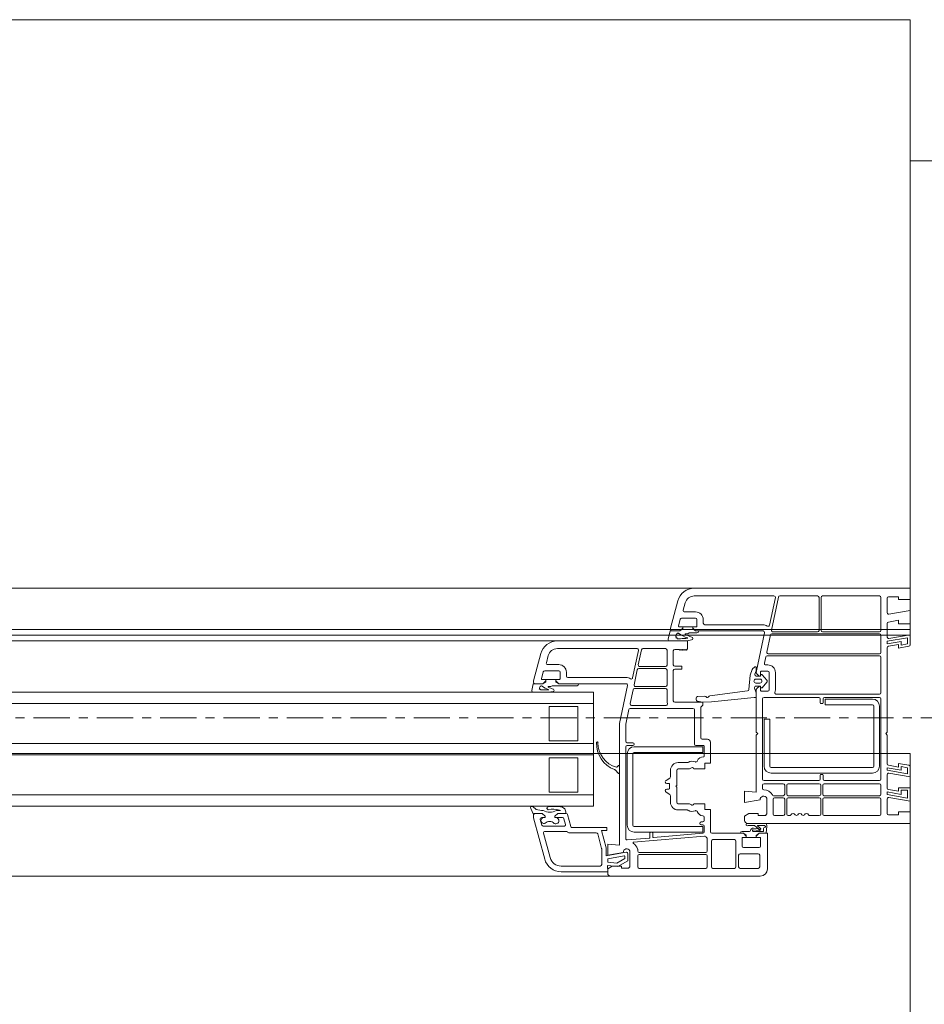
# Model space of a CAD drawing. Header units: millimetres. Extents: x -37728 to 44100, y 631619 to 691915.
# Tile 32 of 204: x -32417 to -32100, y 663030 to 663375. Entities that reach past the tile are written whole.
import ezdxf

# ---------------------------------------------------------------- set-up
doc = ezdxf.new("R2010")
doc.units = ezdxf.units.MM
doc.linetypes.add('Linia siatki', pattern=[2.2225, 1.27, -0.3175, 0.3175, -0.3175])
doc.layers.add('_XREF', color=7, linetype='Continuous')
for name, color, linetype, lineweight in [('A-DETL-GENF', 252, 'Continuous', 5), ('A-GENM', 252, 'Continuous', 5), ('A-GLAZ', 252, 'Continuous', 5), ('A-WALL', 252, 'Continuous', 35), ('S-GRID', 252, 'Continuous', 5)]:
    doc.layers.add(name, color=color, linetype=linetype, lineweight=lineweight)

# ---------------------------------------------------------------- blocks, each defined once
blk = doc.blocks.new('Windows_S9000-Double-Vent-Window-with-Sashbars - O3 Windows_S9000-Double-Vent-Window-with-Sashbars 2-9090604-__-00_00 Przyziemie PB')
at = {"layer": 'A-DETL-GENF', "color": 252}
for p, q in [((69, 3.4), (61.435, 3.4)), ((64.23, 3.13), (61.435, 3.13)), ((65.76, 3.13), (64.435, 3.13)), ((67.93, 3.13), (65.93, 3.13)), ((69, 3), (69, 3.4)), ((60.855, 2.955), (60.6, 2.003)), ((61.116, 2.885), (61.048, 2.633)), ((64.074, 2.104), (64.279, 3.07)), ((64.386, 3.09), (64.139, 1.93)), ((65.81, 1.92), (65.81, 3.08)), ((65.88, 3.08), (65.88, 1.92)), ((67.98, 1.92), (67.98, 3.08)), ((68.2, 2.539), (68.2, 3.05)), ((68.25, 3.1), (68.6, 3.1)), ((68.6, 3.1), (68.6, 3)), ((68.6, 3), (69, 3)), ((61.097, 2.57), (61.48, 2.57)), ((69, 2.62), (68.259, 2.489)), ((69, 2.15), (69, 2.62)), ((60.878, 2.075), (60.942, 2.313)), ((60.99, 2.35), (61.48, 2.35)), ((61.53, 2.3), (61.53, 2.07)), ((61.75, 2.3), (61.75, 2.17)), ((61.8, 2.12), (63.844, 2.12)), ((68.2, 1.689), (68.2, 2.163)), ((68.241, 2.212), (68.6, 2.275)), ((68.6, 2.275), (68.6, 2.15)), ((68.6, 2.15), (69, 2.15)), ((60.524, 1.611), (60.589, 1.9)), ((60.589, 1.9), (60.93, 1.9)), ((60.6, 2.003), (60.6, 1.95)), ((60.65, 1.9), (60.93, 1.9)), ((61.03, 2.05), (60.897, 2.05)), ((60.93, 1.9), (61.03, 2)), ((60.93, 1.9), (61.002, 1.951)), ((61.03, 2), (61.03, 2.05)), ((61.031, 1.96), (61.031, 2.049)), ((61.031, 2.049), (61.381, 2.049)), ((61.206, 1.8), (61.121, 1.8)), ((61.258, 1.83), (61.206, 1.8)), ((61.526, 1.83), (61.258, 1.83)), ((61.51, 2.05), (61.38, 2.05)), ((61.38, 2.05), (61.38, 2)), ((61.38, 2), (61.48, 1.9)), ((61.381, 2.049), (61.381, 1.96)), ((61.409, 1.951), (61.481, 1.9)), ((61.48, 1.9), (63.846, 1.9)), ((61.481, 1.9), (61.586, 1.9)), ((63.895, 1.84), (63.611, 0.504)), ((64.103, 1.76), (63.976, 1.16)), ((67.93, 1.8), (64.152, 1.8)), ((64.188, 1.87), (65.76, 1.87)), ((65.93, 1.87), (67.93, 1.87)), ((67.98, 1.15), (67.98, 1.75)), ((69, 1.77), (68.259, 1.639)), ((69, 1.412), (69, 1.77)), ((61.2, 1.55), (56.635, 1.55)), ((60.948, 1.55), (60.573, 1.55)), ((60.799, 1.702), (60.786, 1.72)), ((60.948, 1.63), (60.841, 1.63)), ((61.2, 1.27), (61.2, 1.55)), ((68.2, 1.538), (68.91, 1.663)), ((68.2, 1.446), (68.2, 1.538)), ((68.69, 1.533), (68.2, 1.446)), ((68.241, 1.362), (68.6, 1.425)), ((68.6, 1.425), (68.6, 1.3)), ((68.69, 1.407), (68.69, 1.533)), ((68.91, 1.446), (68.69, 1.407)), ((68.91, 1.663), (68.91, 1.446)), ((56.055, 1.105), (55.8, 0.154)), ((59.43, 1.28), (56.635, 1.28)), ((59.274, 0.255), (59.479, 1.22)), ((59.586, 1.24), (59.473, 0.71)), ((60.43, 1.28), (59.634, 1.28)), ((60.48, 0.7), (60.48, 1.23)), ((60.7, 0.715), (60.7, 1.2)), ((60.75, 1.25), (60.9, 1.25)), ((60.9, 1.25), (60.92, 1.23)), ((60.92, 1.23), (60.94, 1.25)), ((60.94, 1.25), (60.96, 1.23)), ((60.96, 1.23), (60.98, 1.25)), ((60.98, 1.25), (61, 1.23)), ((61, 1.23), (61.02, 1.25)), ((61.02, 1.25), (61.04, 1.23)), ((61.04, 1.23), (61.06, 1.25)), ((61.06, 1.25), (61.08, 1.23)), ((61.08, 1.23), (61.1, 1.25)), ((61.1, 1.25), (61.12, 1.23)), ((61.12, 1.23), (61.14, 1.25)), ((61.14, 1.25), (61.16, 1.23)), ((61.16, 1.23), (61.2, 1.27)), ((64.024, 1.1), (67.93, 1.1)), ((68.2, -1.65), (68.2, 1.313)), ((68.6, 1.3), (68.959, 1.363)), ((56.316, 1.035), (56.248, 0.783)), ((56.296, 0.72), (56.68, 0.72)), ((63.939, 0.99), (63.893, 0.77)), ((63.942, 0.71), (64.01, 0.71)), ((67.93, 1.03), (63.988, 1.03)), ((67.98, -0.27), (67.98, 0.98)), ((56.078, 0.225), (56.142, 0.463)), ((56.19, 0.5), (56.68, 0.5)), ((56.73, 0.45), (56.73, 0.22)), ((56.95, 0.45), (56.95, 0.32)), ((59.437, 0.54), (59.324, 0.01)), ((60.43, 0.58), (59.486, 0.58)), ((59.522, 0.65), (60.43, 0.65)), ((60.48, 0), (60.48, 0.53)), ((60.7, -0.55), (60.7, 0.515)), ((61, 0.665), (60.75, 0.665)), ((60.75, 0.565), (61, 0.565)), ((61, 0.565), (61, 0.665)), ((63.35, -0.155), (63.389, 0.347)), ((63.389, 0.347), (63.47, 0.552)), ((63.481, 0.569), (63.545, 0.633)), ((63.61, 0.497), (63.564, 0.384)), ((63.581, 0.647), (63.61, 0.647)), ((63.61, 0.647), (63.61, 0.497)), ((63.611, 0.504), (63.61, 0.436)), ((63.625, 0.4), (63.704, 0.321)), ((63.76, 0.335), (63.76, 0.47)), ((63.76, 0.332), (63.76, 0.348)), ((63.78, 0.49), (64.01, 0.49)), ((63.815, 0.365), (63.974, 0.177)), ((64.06, 0.44), (64.06, -0.16)), ((64.28, 0.44), (64.28, -0.16)), ((55.735, -0.189), (55.789, 0.05)), ((55.789, 0.05), (56.13, 0.05)), ((55.8, 0.154), (55.8, 0.1)), ((55.85, 0.05), (56.13, 0.05)), ((56.23, 0.2), (56.097, 0.2)), ((56.13, 0.05), (56.23, 0.15)), ((56.13, 0.05), (56.202, 0.101)), ((56.23, 0.15), (56.23, 0.2)), ((56.23, 0.11), (56.23, 0.199)), ((56.23, 0.199), (56.58, 0.199)), ((56.71, 0.2), (56.58, 0.2)), ((56.58, 0.2), (56.58, 0.15)), ((56.58, 0.199), (56.58, 0.11)), ((56.58, 0.15), (56.68, 0.05)), ((56.681, 0.05), (56.609, 0.101)), ((56.68, 0.05), (59.046, 0.05)), ((57.385, 0.05), (56.681, 0.05)), ((57, 0.27), (59.045, 0.27)), ((63.738, 0.21), (63.598, 0.21)), ((63.598, 0.07), (63.738, 0.07)), ((63.61, 0.315), (63.74, 0.312)), ((63.704, 0.321), (63.74, 0.315)), ((63.974, 0.103), (63.811, -0.09)), ((57.9, -0.25), (6.4, -0.25)), ((56.159, -0.25), (55.784, -0.25)), ((56.052, -0.17), (56.159, -0.17)), ((56.405, -0.05), (56.321, -0.05)), ((56.457, -0.02), (56.405, -0.05)), ((57.325, -0.02), (56.457, -0.02)), ((57.9, -4.25), (57.9, -0.25)), ((59.095, -0.01), (58.81, -1.35)), ((59.184, -0.65), (59.288, -0.16)), ((59.337, -0.12), (60.43, -0.12)), ((59.373, -0.05), (60.43, -0.05)), ((60.48, -0.17), (60.48, -0.568)), ((61.982, -0.372), (63.307, -0.2)), ((63.548, -0.101), (63.607, -0.272)), ((63.74, -0.032), (63.596, -0.035)), ((63.61, -0.156), (63.61, -1.65)), ((63.61, -0.288), (63.61, -0.43)), ((63.718, -0.035), (63.625, -0.12)), ((63.74, -0.035), (63.718, -0.035)), ((63.76, -0.068), (63.76, -0.052)), ((63.76, -0.19), (63.76, -0.055)), ((64.01, -0.21), (63.78, -0.21)), ((64.31, -0.32), (67.93, -0.32)), ((6.4, -0.65), (57.9, -0.65)), ((61.731, -0.6), (60.75, -0.6)), ((61.501, -0.511), (61.503, -0.451)), ((61.737, -0.6), (61.541, -0.562)), ((61.55, -0.403), (61.81, -0.388)), ((61.731, -0.7), (61.731, -0.6)), ((62.041, -0.584), (61.737, -0.6)), ((63.531, -0.43), (62.041, -0.584)), ((63.61, -0.43), (63.531, -0.43)), ((63.83, -0.48), (63.83, -3.3)), ((65.805, -0.43), (63.88, -0.43)), ((65.855, -0.625), (65.855, -0.48)), ((65.93, -0.65), (65.88, -0.65)), ((65.955, -0.48), (65.955, -0.625)), ((67.93, -0.43), (66.005, -0.43)), ((66.03, -0.69), (66.03, -0.49)), ((66.03, -0.49), (67.68, -0.49)), ((67.68, -0.69), (66.03, -0.69)), ((67.98, -3.3), (67.98, -0.48)), ((56.35, -1.95), (56.35, -0.75)), ((56.35, -0.75), (57.35, -0.75)), ((57.35, -0.75), (57.35, -1.95)), ((59.139, -0.86), (59.03, -1.373)), ((61.39, -0.82), (59.188, -0.82)), ((60.446, -0.71), (59.233, -0.71)), ((61.44, -2.07), (61.44, -0.87)), ((61.66, -1.85), (61.66, -0.792)), ((61.675, -0.756), (61.731, -0.7)), ((67.73, -2.84), (67.73, -0.74)), ((67.93, -0.74), (67.93, -2.84)), ((58.81, -1.35), (58.81, -5.611)), ((59.03, -1.373), (59.03, -1.97)), ((63.88, -2.84), (63.88, -1.19)), ((63.88, -1.19), (64.08, -1.19)), ((64.08, -1.19), (64.08, -2.84)), ((63.61, -1.65), (63.66, -1.7)), ((63.66, -1.7), (63.61, -1.75)), ((68.15, -1.7), (68.2, -1.65)), ((68.2, -1.75), (68.15, -1.7)), ((6.4, -2.05), (57.9, -2.05)), ((57.35, -1.95), (56.35, -1.95)), ((59.08, -2.02), (59.28, -2.02)), ((61.9, -1.9), (61.71, -1.9)), ((62, -2.74), (62, -2)), ((63.61, -1.75), (63.61, -3.761)), ((68.2, -2.763), (68.2, -1.75)), ((59.03, -2.17), (59.03, -5.382)), ((59.28, -2.12), (59.08, -2.12)), ((59.083, -2.41), (59.083, -4.91)), ((59.283, -4.91), (59.283, -2.41)), ((61.733, -2.16), (59.333, -2.16)), ((59.333, -2.36), (61.733, -2.36)), ((61.76, -2.12), (61.49, -2.12)), ((61.733, -2.36), (61.733, -2.16)), ((61.78, -2.495), (61.78, -2.14)), ((6.4, -2.45), (57.9, -2.45)), ((56.35, -3.75), (56.35, -2.55)), ((56.35, -2.55), (57.35, -2.55)), ((57.35, -2.55), (57.35, -3.75)), ((60.87, -2.72), (61.188, -2.72)), ((61.8, -2.94), (61.8, -2.74)), ((61.8, -2.74), (62, -2.74)), ((68.959, -2.813), (68.6, -2.75)), ((68.6, -2.75), (68.6, -2.875)), ((58.657, -2.977), (58.776, -3.096)), ((58.776, -2.824), (58.723, -2.878)), ((58.81, -3.082), (58.81, -2.838)), ((60.6, -3.219), (60.6, -2.99)), ((60.82, -3.52), (60.82, -2.99)), ((60.87, -2.94), (61.247, -2.94)), ((61.272, -2.933), (61.335, -2.897)), ((61.447, -2.94), (61.8, -2.94)), ((64.13, -2.89), (67.68, -2.89)), ((67.68, -3.09), (64.13, -3.09)), ((68.69, -2.983), (68.2, -2.896)), ((68.2, -2.896), (68.2, -2.988)), ((68.2, -2.988), (68.91, -3.113)), ((68.6, -2.875), (68.241, -2.812)), ((68.259, -3.089), (69, -3.22)), ((68.91, -2.896), (68.69, -2.857)), ((68.69, -2.857), (68.69, -2.983)), ((68.91, -3.113), (68.91, -2.896)), ((69, -3.22), (69, -2.862)), ((60.444, -3.344), (60.576, -3.261)), ((60.545, -3.45), (60.47, -3.45)), ((63.88, -3.35), (65.805, -3.35)), ((65.855, -3.3), (65.855, -3.155)), ((65.88, -3.13), (65.93, -3.13)), ((65.955, -3.155), (65.955, -3.3)), ((66.005, -3.35), (67.93, -3.35)), ((68.2, -3.613), (68.2, -3.139)), ((57.35, -3.75), (56.35, -3.75)), ((60.576, -3.839), (60.444, -3.756)), ((60.47, -3.65), (60.545, -3.65)), ((60.57, -3.625), (60.57, -3.475)), ((60.79, -3.55), (60.82, -3.52)), ((60.82, -3.58), (60.79, -3.55)), ((60.82, -4.11), (60.82, -3.58)), ((63.61, -3.761), (63.2, -3.725)), ((63.2, -3.725), (63.2, -4.12)), ((63.83, -3.51), (63.83, -3.625)), ((64.555, -3.46), (63.88, -3.46)), ((64.605, -3.83), (64.605, -3.51)), ((64.675, -3.51), (64.675, -3.83)), ((65.82, -3.46), (64.725, -3.46)), ((65.87, -3.83), (65.87, -3.51)), ((65.94, -3.51), (65.94, -3.83)), ((67.93, -3.46), (65.99, -3.46)), ((67.98, -3.83), (67.98, -3.51)), ((68.69, -3.833), (68.2, -3.746)), ((68.2, -3.746), (68.2, -3.838)), ((68.6, -3.725), (68.241, -3.662)), ((69, -3.6), (68.6, -3.6)), ((68.6, -3.6), (68.6, -3.725)), ((68.91, -3.69), (68.69, -3.69)), ((68.69, -3.69), (68.69, -3.833)), ((68.91, -3.963), (68.91, -3.69)), ((69, -4.07), (69, -3.6)), ((6.4, -3.85), (57.9, -3.85)), ((60.6, -4.11), (60.6, -3.881)), ((63.2, -4.12), (63.745, -4.024)), ((63.98, -3.961), (63.98, -4.52)), ((64.2, -4), (64.2, -4.53)), ((64.216, -3.88), (64.555, -3.88)), ((64.555, -3.95), (64.25, -3.95)), ((64.605, -4.53), (64.605, -4)), ((64.675, -4), (64.675, -4.53)), ((64.725, -3.88), (65.82, -3.88)), ((65.82, -3.95), (64.725, -3.95)), ((65.87, -4.53), (65.87, -4)), ((65.94, -4), (65.94, -4.53)), ((65.99, -3.88), (67.93, -3.88)), ((67.93, -3.95), (65.99, -3.95)), ((67.98, -4.53), (67.98, -4)), ((68.2, -3.838), (68.91, -3.963)), ((68.2, -4.5), (68.2, -3.989)), ((68.259, -3.939), (69, -4.07)), ((6.4, -4.25), (57.9, -4.25)), ((55.799, -4.536), (55.7, -4.327)), ((55.769, -4.26), (55.895, -4.359)), ((56.601, -4.4), (56.742, -4.4)), ((56.742, -4.4), (56.709, -4.386)), ((56.81, -4.28), (56.876, -4.326)), ((61.247, -4.16), (60.87, -4.16)), ((61.188, -4.38), (60.87, -4.38)), ((61.335, -4.203), (61.272, -4.167)), ((61.8, -4.16), (61.447, -4.16)), ((61.8, -4.36), (61.8, -4.16)), ((62, -4.36), (61.8, -4.36)), ((62, -5.15), (62, -4.36)), ((69, -4.45), (68.6, -4.45)), ((68.6, -4.45), (68.6, -4.55)), ((69, -4.85), (69, -4.45)), ((55.8, -4.652), (55.8, -4.548)), ((56.19, -6.105), (55.8, -4.652)), ((56.101, -4.5), (55.847, -4.5)), ((55.85, -4.5), (56.101, -4.5)), ((56.037, -4.713), (56.091, -4.913)), ((56.201, -4.65), (56.085, -4.65)), ((56.201, -4.6), (56.101, -4.5)), ((56.101, -4.5), (56.201, -4.6)), ((56.142, -4.65), (56.201, -4.65)), ((56.201, -4.65), (56.201, -4.6)), ((56.201, -4.6), (56.201, -4.65)), ((56.651, -4.5), (56.551, -4.6)), ((56.551, -4.6), (56.651, -4.5)), ((56.551, -4.6), (56.551, -4.65)), ((56.551, -4.65), (56.551, -4.6)), ((56.551, -4.65), (56.576, -4.65)), ((56.817, -4.65), (56.551, -4.65)), ((56.911, -4.5), (56.651, -4.5)), ((56.651, -4.5), (56.942, -4.5)), ((56.918, -4.887), (56.865, -4.687)), ((56.99, -4.537), (57.104, -4.963)), ((61.68, -4.8), (61.73, -4.8)), ((61.78, -4.75), (61.78, -4.634)), ((63.35, -4.5), (63.2, -4.6)), ((63.2, -4.6), (63.2, -4.75)), ((63.68, -4.5), (63.35, -4.5)), ((63.68, -4.57), (63.68, -4.5)), ((63.93, -4.57), (63.68, -4.57)), ((63.98, -4.52), (63.93, -4.57)), ((64.25, -4.58), (64.555, -4.58)), ((64.725, -4.58), (64.78, -4.58)), ((65.49, -4.58), (65.82, -4.58)), ((65.99, -4.58), (67.93, -4.58)), ((68.6, -4.55), (68.25, -4.55)), ((56.139, -4.95), (56.87, -4.95)), ((56.2, -5.13), (56.949, -5.13)), ((57.035, -5.18), (58, -5.18)), ((57.153, -5), (58.37, -5)), ((58.37, -5.1), (58.182, -5.1)), ((58.182, -5.1), (58.347, -5.713)), ((58.37, -5), (58.37, -5.1)), ((61.733, -4.96), (59.333, -4.96)), ((59.333, -5.16), (61.733, -5.16)), ((59.88, -5.344), (59.88, -5.182)), ((59.9, -5.162), (59.96, -5.162)), ((59.98, -5.182), (59.98, -5.331)), ((61.73, -4.9), (61.68, -4.9)), ((61.733, -5.16), (61.733, -4.96)), ((61.78, -5.15), (61.78, -4.95)), ((63.115, -5.13), (63.375, -5.13)), ((63.296, -4.85), (63.92, -4.85)), ((63.3, -4.85), (69, -4.85)), ((63.544, -4.925), (63.337, -4.92)), ((63.497, -5.13), (63.858, -5.13)), ((63.71, -5.106), (63.5, -5.08)), ((63.515, -5.022), (63.663, -5.04)), ((63.682, -5.039), (63.544, -4.925)), ((63.653, -4.938), (63.749, -5.018)), ((63.887, -4.92), (63.659, -4.92)), ((63.858, -5.13), (63.866, -5.033)), ((63.974, -4.954), (63.955, -5.2)), ((56.383, -6.054), (56.152, -5.193)), ((58.048, -5.217), (58.187, -5.734)), ((59.084, -5.432), (59.862, -5.364)), ((61.792, -5.295), (59.306, -5.513)), ((60.002, -5.351), (61.734, -5.2)), ((61.89, -5.82), (61.89, -5.391)), ((62.04, -5.47), (62.04, -6.38)), ((63.16, -5.2), (62.05, -5.2)), ((62.84, -5.42), (62.09, -5.42)), ((62.89, -6.38), (62.89, -5.47)), ((63.159, -5.2), (63.055, -5.2)), ((63.11, -5.65), (63.11, -5.35)), ((63.11, -5.35), (63.26, -5.35)), ((63.231, -5.251), (63.159, -5.2)), ((63.26, -5.3), (63.16, -5.2)), ((63.26, -5.349), (63.26, -5.26)), ((63.26, -5.35), (63.26, -5.3)), ((63.61, -5.349), (63.26, -5.349)), ((63.71, -5.2), (63.61, -5.3)), ((63.61, -5.26), (63.61, -5.349)), ((63.61, -5.3), (63.61, -5.35)), ((63.61, -5.35), (63.76, -5.35)), ((63.71, -5.2), (63.638, -5.251)), ((63.955, -5.2), (63.71, -5.2)), ((64, -5.2), (63.71, -5.2)), ((63.76, -5.35), (63.76, -5.65)), ((64, -6.45), (64, -5.2)), ((58.19, -5.76), (58.19, -6.29)), ((58.35, -5.739), (58.35, -5.984)), ((58.35, -5.984), (59.041, -5.862)), ((58.81, -5.611), (58.4, -5.575)), ((58.4, -5.575), (58.4, -5.97)), ((59.18, -5.811), (59.18, -6.37)), ((59.45, -5.761), (59.45, -5.82)), ((59.5, -5.87), (61.84, -5.87)), ((63.71, -5.7), (63.16, -5.7)), ((58.4, -5.97), (58.945, -5.874)), ((58.977, -5.993), (58.4, -6.094)), ((58.4, -6.094), (58.4, -6.21)), ((58.4, -6.21), (58.723, -6.244)), ((58.723, -6.244), (59, -6.084)), ((59.1, -6.165), (58.75, -6.368)), ((59, -6.084), (59, -6.012)), ((59.1, -5.911), (59.1, -6.165)), ((59.45, -5.99), (59.45, -6.38)), ((61.84, -5.94), (59.5, -5.94)), ((61.89, -6.38), (61.89, -5.99)), ((62.99, -6.38), (62.99, -5.97)), ((63.04, -5.92), (63.68, -5.92)), ((63.73, -5.97), (63.73, -6.38)), ((58.13, -6.35), (56.769, -6.35)), ((58.4, -6.55), (56.769, -6.55)), ((58.75, -6.368), (58.392, -6.33)), ((58.392, -6.33), (58.4, -6.55)), ((58.55, -6.35), (58.4, -6.45)), ((58.4, -6.45), (58.4, -6.6)), ((58.88, -6.35), (58.55, -6.35)), ((58.88, -6.42), (58.88, -6.35)), ((59.13, -6.42), (58.88, -6.42)), ((59.18, -6.37), (59.13, -6.42)), ((59.5, -6.43), (61.84, -6.43)), ((62.09, -6.43), (62.84, -6.43)), ((63.68, -6.43), (63.04, -6.43)), ((58.5, -6.7), (63.75, -6.7))]:
    blk.add_line(p, q, dxfattribs=at)
for centre, radius, start, end in [((61.435, 2.8), 0.6, 90, 165), ((61.435, 2.8), 0.33, 90, 165), ((64.23, 3.08), 0.05, 348, 90), ((64.435, 3.08), 0.05, 90, 168), ((65.76, 3.08), 0.05, 0, 90), ((65.93, 3.08), 0.05, 90, 180), ((67.93, 3.08), 0.05, 0, 90), ((68.25, 3.05), 0.05, 90, 180), ((61.097, 2.62), 0.05, 165, 270), ((61.48, 2.3), 0.27, 360, 90), ((68.25, 2.539), 0.05, 180, 280), ((60.897, 2.07), 0.02, 165, 270), ((60.99, 2.3), 0.05, 90, 165), ((61.48, 2.3), 0.05, 0, 90), ((61.8, 2.17), 0.05, 180, 270), ((63.844, 1.85), 0.27, 55.6149, 90), ((64.025, 2.114), 0.05, 235.6149, 348), ((68.25, 2.163), 0.05, 100, 180), ((60.65, 1.95), 0.05, 180, 270), ((60.802, 1.732), 0.02, 139.874, 215.4442), ((60.573, 1.925), 0.28, 319.874, 333.9737), ((60.861, 1.785), 0.04, 54.6341, 153.9737), ((61.562, 2.773), 1.171, 234.6341, 252.3023), ((61.031, 1.91), 0.05, 90.4543, 125.2176), ((61.121, 1.79), 0.01, 90, 239.4092), ((61.569, 2.548), 0.89, 239.4092, 255.3538), ((61.38, 1.91), 0.05, 54.7824, 89.5457), ((61.51, 2.07), 0.02, 270, 0), ((61.526, 1.89), 0.06, 270, 0), ((63.846, 1.85), 0.05, 348, 90), ((64.152, 1.75), 0.05, 90, 168), ((64.188, 1.92), 0.05, 168, 270), ((65.76, 1.92), 0.05, 270, 0), ((65.93, 1.92), 0.05, 180, 270), ((67.93, 1.92), 0.05, 270, 0), ((67.93, 1.75), 0.05, 0, 90), ((56.635, 0.95), 0.6, 90, 165), ((60.573, 1.6), 0.05, 167.3698, 270), ((60.766, 1.692), 0.035, 301.0941, 17.6747), ((60.791, 1.607), 0.055, 24.3151, 97.5128), ((60.948, 3.55), 1.92, 270, 277.6827), ((60.948, 3.55), 2, 270, 281.3285), ((61.331, 1.638), 0.05, 281.3285, 75.3538), ((68.25, 1.689), 0.05, 180, 280), ((68.95, 1.412), 0.05, 280, 0), ((56.635, 0.95), 0.33, 90, 165), ((59.43, 1.23), 0.05, 348, 90), ((59.634, 1.23), 0.05, 90, 168), ((60.43, 1.23), 0.05, 0, 90), ((60.75, 1.2), 0.05, 90, 180), ((64.024, 1.15), 0.05, 168, 270), ((67.93, 1.15), 0.05, 270, 0), ((68.25, 1.313), 0.05, 100, 180), ((56.296, 0.77), 0.05, 165, 270), ((56.68, 0.45), 0.27, 0, 90), ((59.522, 0.7), 0.05, 168, 270), ((60.43, 0.7), 0.05, 270, 0), ((60.75, 0.715), 0.05, 180, 270), ((63.942, 0.76), 0.05, 168, 270), ((63.988, 0.98), 0.05, 90, 168), ((64.01, 0.44), 0.27, 360, 90), ((67.93, 0.98), 0.05, 0, 90), ((56.19, 0.45), 0.05, 90, 165), ((56.68, 0.45), 0.05, 0, 90), ((59.486, 0.53), 0.05, 90, 168), ((60.43, 0.53), 0.05, 0, 90), ((60.75, 0.515), 0.05, 90, 180), ((63.517, 0.533), 0.05, 135, 157.8461), ((63.581, 0.597), 0.05, 90, 135), ((63.61, 0.365), 0.05, 157.8461, 269.9462), ((63.66, 0.436), 0.05, 180, 225), ((63.78, 0.47), 0.02, 90, 180), ((63.79, 0.348), 0.03, 34.8148, 180), ((64.01, 0.44), 0.05, 360, 90), ((55.85, 0.1), 0.05, 180, 269.8362), ((56.097, 0.22), 0.02, 165, 270), ((56.231, 0.06), 0.05, 90.4543, 125.2176), ((56.58, 0.06), 0.05, 54.7824, 89.5457), ((56.71, 0.22), 0.02, 270, 0), ((57, 0.32), 0.05, 180, 270), ((57.325, 0.04), 0.06, 270, 0), ((59.045, 0), 0.27, 55.8788, 90), ((59.046, 0), 0.05, 348, 90), ((59.225, 0.265), 0.05, 235.8788, 348), ((59.373, 0), 0.05, 168, 270), ((60.43, 0), 0.05, 270, 360), ((63.598, 0.14), 0.07, 90, 270), ((63.738, 0.14), 0.07, 270, 90), ((63.74, 0.335), 0.02, 270, 360), ((63.74, 0.332), 0.02, 268.9465, 0), ((63.94, 0.14), 0.05, 312.7094, 47.2906), ((55.784, -0.2), 0.05, 167.3698, 270), ((55.977, -0.108), 0.035, 301.0941, 17.6747), ((56.002, -0.193), 0.055, 24.3151, 97.5128), ((55.784, 0.075), 0.28, 322.849, 333.9744), ((56.072, -0.065), 0.04, 53.8523, 153.9744), ((56.773, 0.923), 1.171, 234.6608, 247.8748), ((56.159, 1.75), 1.92, 270, 275.1538), ((56.159, 1.75), 2, 270, 279.4614), ((56.321, -0.06), 0.01, 90, 239.4092), ((57.204, 1.751), 2.025, 243.9755, 249.5002), ((56.481, -0.183), 0.04, 279.4614, 70.1466), ((59.337, -0.17), 0.05, 90, 168), ((60.43, -0.17), 0.05, 0, 90), ((63.3, -0.151), 0.05, 277.8995, 355.513), ((63.595, -0.085), 0.05, 89.1308, 199.2148), ((63.56, -0.288), 0.05, 0, 19.2148), ((63.66, -0.156), 0.05, 135, 180), ((63.74, -0.052), 0.02, 0, 91.0642), ((63.74, -0.055), 0.02, 0, 90), ((63.79, -0.068), 0.03, 180, 314.4752), ((63.78, -0.19), 0.02, 180, 270), ((64.01, -0.16), 0.05, 270, 0), ((64.31, -0.27), 0.05, 159.8945, 270), ((64.01, -0.16), 0.27, 339.8945, 0), ((67.93, -0.27), 0.05, 270, 0), ((59.233, -0.66), 0.05, 168, 270), ((60.446, -0.66), 0.05, 270, 19.8987), ((60.7, -0.568), 0.22, 180, 199.8987), ((60.75, -0.55), 0.05, 180, 270), ((61.551, -0.513), 0.05, 177.8273, 258.5022), ((61.553, -0.453), 0.05, 93.2146, 177.8273), ((61.812, -0.438), 0.05, 33.2146, 93.2146), ((61.896, -0.383), 0.05, 213.2146, 337.8995), ((61.989, -0.421), 0.05, 97.8995, 157.8995), ((63.88, -0.48), 0.05, 90, 180), ((65.805, -0.48), 0.05, 0, 90), ((65.88, -0.625), 0.025, 180, 270), ((65.93, -0.625), 0.025, 270, 0), ((66.005, -0.48), 0.05, 90, 180), ((67.68, -0.74), 0.25, 360, 90), ((67.68, -0.74), 0.05, 0, 90), ((67.93, -0.48), 0.05, 0, 90), ((59.188, -0.87), 0.05, 90, 168), ((61.39, -0.87), 0.05, 360, 90), ((61.71, -0.792), 0.05, 135, 180), ((58.98, -2.056), 0.971, 177.4591, 249.45), ((58.035, -2.017), 0.025, 352.6392, 172.6392), ((58.957, -2.021), 0.898, 179.8874, 253.5245), ((59.08, -1.97), 0.05, 180, 270), ((59.28, -2.07), 0.05, 270, 90), ((61.49, -2.07), 0.05, 180, 270), ((61.71, -1.85), 0.05, 180, 270), ((61.9, -2), 0.1, 0, 90), ((59.08, -2.17), 0.05, 90, 180), ((59.333, -2.41), 0.25, 90, 180), ((59.333, -2.41), 0.05, 90, 180), ((61.76, -2.14), 0.02, 0, 90), ((60.87, -2.99), 0.27, 90, 180), ((61.188, -2.67), 0.05, 270, 302.4617), ((61.36, -2.94), 0.27, 65.257, 122.4617), ((61.494, -2.649), 0.05, 245.257, 341.5112), ((61.75, -2.735), 0.22, 87.612, 161.5112), ((61.76, -2.495), 0.02, 267.612, 0), ((68.25, -2.763), 0.05, 180, 260), ((58.621, -3.012), 0.05, 45, 69.45), ((58.708, -2.864), 0.02, 253.5245, 315), ((58.79, -2.838), 0.02, 0, 135), ((58.79, -3.082), 0.02, 225, 0), ((60.87, -2.99), 0.05, 90, 180), ((61.247, -2.89), 0.05, 270, 300), ((61.36, -2.94), 0.05, 30, 120), ((61.447, -2.89), 0.05, 210, 270), ((64.13, -2.84), 0.25, 180, 270), ((64.13, -2.84), 0.05, 180, 270), ((67.68, -2.84), 0.25, 270, 0), ((67.68, -2.84), 0.05, 270, 0), ((68.25, -3.139), 0.05, 80, 180), ((68.95, -2.862), 0.05, 360, 80), ((60.47, -3.387), 0.05, 122, 180), ((60.47, -3.4), 0.05, 180, 270), ((60.545, -3.475), 0.025, 0, 90), ((60.55, -3.219), 0.05, 302, 0), ((63.88, -3.3), 0.05, 180, 270), ((65.805, -3.3), 0.05, 270, 0), ((65.88, -3.155), 0.025, 90, 180), ((65.93, -3.155), 0.025, 0, 90), ((66.005, -3.3), 0.05, 180, 270), ((67.93, -3.3), 0.05, 270, 0), ((60.47, -3.7), 0.05, 90, 180), ((60.47, -3.713), 0.05, 180, 238), ((60.545, -3.625), 0.025, 270, 0), ((63.88, -3.51), 0.05, 90, 180), ((63.88, -3.625), 0.05, 180, 268.5493), ((63.87, -4.02), 0.345, 28.7516, 88.5493), ((64.555, -3.51), 0.05, 0, 90), ((64.725, -3.51), 0.05, 90, 180), ((65.82, -3.51), 0.05, 0, 90), ((65.99, -3.51), 0.05, 90, 180), ((67.93, -3.51), 0.05, 0, 90), ((68.25, -3.613), 0.05, 180, 260), ((60.55, -3.881), 0.05, 0, 58), ((60.87, -4.11), 0.27, 180, 270), ((60.87, -4.11), 0.05, 180, 270), ((63.87, -4.02), 0.125, 28.3576, 181.7838), ((64.216, -3.83), 0.05, 208.7516, 270), ((64.25, -4), 0.05, 90, 180), ((64.555, -3.83), 0.05, 270, 0), ((64.555, -4), 0.05, 0, 90), ((64.725, -3.83), 0.05, 180, 270), ((64.725, -4), 0.05, 90, 180), ((65.82, -3.83), 0.05, 270, 0), ((65.82, -4), 0.05, 0, 90), ((65.99, -3.83), 0.05, 180, 270), ((65.99, -4), 0.05, 90, 180), ((67.93, -3.83), 0.05, 270, 0), ((67.93, -4), 0.05, 0, 90), ((68.25, -3.989), 0.05, 80, 180), ((55.743, -4.302), 0.0494, 58.8215, 209.9742), ((56.305, -2.742), 1.668, 255.7835, 264.1888), ((56.367, -3.979), 0.481, 241.2886, 299.054), ((56.329, -4.319), 0.06, 163.4653, 186.9446), ((56.319, -4.32), 0.05, 186.9446, 267.7224), ((56.319, -4.316), 0.05, 98.6519, 163.4653), ((56.519, -5.797), 1.544, 79.1305, 97.7077), ((56.479, -5.217), 0.862, 74.5841, 100.8607), ((56.848, -4.367), 0.05, 29.704, 55.4664), ((56.649, -4.486), 0.281, 1.2897, 30.6953), ((56.911, -4.48), 0.02, 270, 1.2897), ((61.188, -4.43), 0.05, 57.5383, 90), ((61.36, -4.16), 0.27, 237.5383, 294.743), ((61.247, -4.21), 0.05, 60, 90), ((61.36, -4.16), 0.05, 240, 330), ((61.447, -4.21), 0.05, 90, 150), ((61.494, -4.451), 0.05, 18.4888, 114.743), ((61.75, -4.365), 0.22, 198.4888, 265.752), ((55.847, -4.55), 0.05, 90, 163.356), ((55.85, -4.55), 0.05, 90, 178), ((56.085, -4.7), 0.05, 90, 195), ((56.162, -4.751), 0.103, 101.4555, 295.1691), ((56.36, -4.996), 0.216, 41.6463, 135.4955), ((56.579, -4.759), 0.109, 238.0208, 91.5921), ((56.817, -4.7), 0.05, 15, 90), ((56.942, -4.55), 0.05, 15, 90), ((61.68, -4.85), 0.05, 90, 270), ((61.73, -4.75), 0.05, 270, 0), ((61.73, -4.634), 0.05, 0, 85.752), ((63.3, -4.75), 0.1, 180, 270), ((64.25, -4.53), 0.05, 180, 270), ((64.555, -4.53), 0.05, 270, 0), ((64.725, -4.53), 0.05, 180, 270), ((64.78, -4.53), 0.05, 270, 336.8382), ((64.9, -4.581), 0.08, 25.3317, 156.8382), ((65.017, -4.526), 0.05, 205.3317, 334.6683), ((65.135, -4.581), 0.08, 25.3317, 154.6683), ((65.252, -4.526), 0.05, 205.3317, 334.6683), ((65.37, -4.581), 0.08, 23.1618, 154.6683), ((65.49, -4.53), 0.05, 203.1618, 270), ((65.82, -4.53), 0.05, 270, 0), ((65.99, -4.53), 0.05, 180, 270), ((67.93, -4.53), 0.05, 270, 0), ((68.25, -4.5), 0.05, 180, 270), ((56.139, -4.9), 0.05, 195, 270), ((56.2, -5.18), 0.05, 90, 195), ((56.87, -4.9), 0.05, 270, 15), ((56.949, -5.18), 0.05, 30, 90), ((57.035, -5.13), 0.05, 210, 270), ((57.153, -4.95), 0.05, 195, 270), ((58, -5.23), 0.05, 15, 90), ((59.333, -4.91), 0.25, 180, 270), ((59.333, -4.91), 0.05, 180, 270), ((59.9, -5.182), 0.02, 90, 180), ((59.96, -5.182), 0.02, 0, 90), ((61.73, -4.95), 0.05, 0, 90), ((61.73, -5.15), 0.05, 275, 0), ((62.05, -5.15), 0.05, 180, 270), ((63.115, -5.19), 0.06, 90, 180), ((63.296, -4.893), 0.0425, 90, 310.5866), ((63.375, -5.1), 0.03, 270, 350.7664), ((63.503, -5.121), 0.1, 82.9509, 170.7664), ((63.497, -5.105), 0.025, 82.9509, 270), ((63.659, -4.93), 0.01, 90, 230.0083), ((63.659, -5.07), 0.03, 358.1549, 82.9509), ((63.702, -5.017), 0.03, 226.9578, 283.3612), ((63.704, -5.062), 0.02, 240.5913, 40.9248), ((63.717, -5.057), 0.05, 262.9509, 50.0083), ((63.906, -5.036), 0.04, 90.0711, 175.5415), ((63.887, -4.94), 0.02, 22.5874, 90), ((63.929, -4.923), 0.025, 202.5874, 243.1743), ((63.906, -4.969), 0.027, 270.0711, 63.1743), ((63.92, -4.9), 0.05, 12.5096, 90), ((63.755, -4.937), 0.22, 355.5415, 12.5096), ((59.08, -5.382), 0.05, 180, 275), ((59.307, -5.533), 0.02, 95, 235.9288), ((59.86, -5.344), 0.02, 275, 0), ((60, -5.331), 0.02, 180, 275), ((61.796, -5.345), 0.05, 37.5393, 95), ((62.05, -5.15), 0.27, 217.5393, 228.9855), ((61.84, -5.391), 0.05, 0, 48.9855), ((62.09, -5.47), 0.05, 90, 180), ((62.84, -5.47), 0.05, 0, 90), ((63.26, -5.21), 0.05, 234.7824, 269.5457), ((63.609, -5.21), 0.05, 270.4543, 305.2067), ((58.09, -5.76), 0.1, 0, 15), ((58.25, -5.739), 0.1, 0, 15), ((59.07, -5.87), 0.125, 28.3576, 181.7838), ((59.05, -5.911), 0.05, 0, 100), ((59.075, -5.876), 0.395, 19.6056, 55.9288), ((59.4, -5.761), 0.05, 0, 19.6056), ((59.5, -5.82), 0.05, 180, 270), ((61.84, -5.82), 0.05, 270, 0), ((63.16, -5.65), 0.05, 180, 270), ((63.71, -5.65), 0.05, 270, 0), ((56.769, -5.95), 0.6, 195, 270), ((56.769, -5.95), 0.4, 195, 270), ((58.98, -6.012), 0.02, 0, 100), ((59.5, -5.99), 0.05, 90, 180), ((61.84, -5.99), 0.05, 0, 90), ((63.04, -5.97), 0.05, 90, 180), ((63.68, -5.97), 0.05, 0, 90), ((58.13, -6.29), 0.06, 270, 0), ((59.5, -6.38), 0.05, 180, 270), ((61.84, -6.38), 0.05, 270, 0), ((62.09, -6.38), 0.05, 180, 270), ((62.84, -6.38), 0.05, 270, 0), ((63.04, -6.38), 0.05, 180, 270), ((63.68, -6.38), 0.05, 270, 0), ((63.75, -6.45), 0.25, 270, 0), ((58.5, -6.6), 0.1, 180, 270)]:
    blk.add_arc(centre, radius, start, end, dxfattribs=at)
at = {"layer": 'A-GENM', "color": 252}
for p, q in [((-65.217, 3.4), (65.217, 3.4)), ((5.383, 1.55), (58.917, 1.55)), ((3.175, -6.7), (61.125, -6.7))]:
    blk.add_line(p, q, dxfattribs=at)
at = {"layer": 'A-GLAZ', "color": 252}
for p, q in [((-69, 23.35), (69, 23.35)), ((69, 23.35), (69, 1.95)), ((69, 1.95), (-69, 1.95)), ((-69, 1.75), (69, 1.75)), ((69, 1.95), (69, 1.75)), ((69, -2.4), (-69, -2.4)), ((69, -23.4), (69, -2.4))]:
    blk.add_line(p, q, dxfattribs=at)
blk = doc.blocks.new('A$C4e31ac75')
at = {"layer": 'A-WALL', "lineweight": 5}
blk.add_line((-796.15, 804.45), (-795.15, 804.45), dxfattribs=at)
at = {"layer": 'S-GRID', "linetype": 'Linia siatki'}
blk.add_line((-1251.384, 784.9), (156.703, 784.9), dxfattribs=at)
at = {"layer": 'A-GLAZ'}
blk.add_blockref('Windows_S9000-Double-Vent-Window-with-Sashbars - O3 Windows_S9000-Double-Vent-Window-with-Sashbars 2-9090604-__-00_00 Przyziemie PB', (-865.15, 786.05), dxfattribs=at)

msp = doc.modelspace()

# ---------------------------------------------------------------- block references
at = {"layer": '_XREF', "xscale": 10, "yscale": 10, "zscale": 10}
msp.add_blockref('A$C4e31ac75', (-24143.63, 655281.12), dxfattribs=at)

doc.saveas('drawing.dxf')
